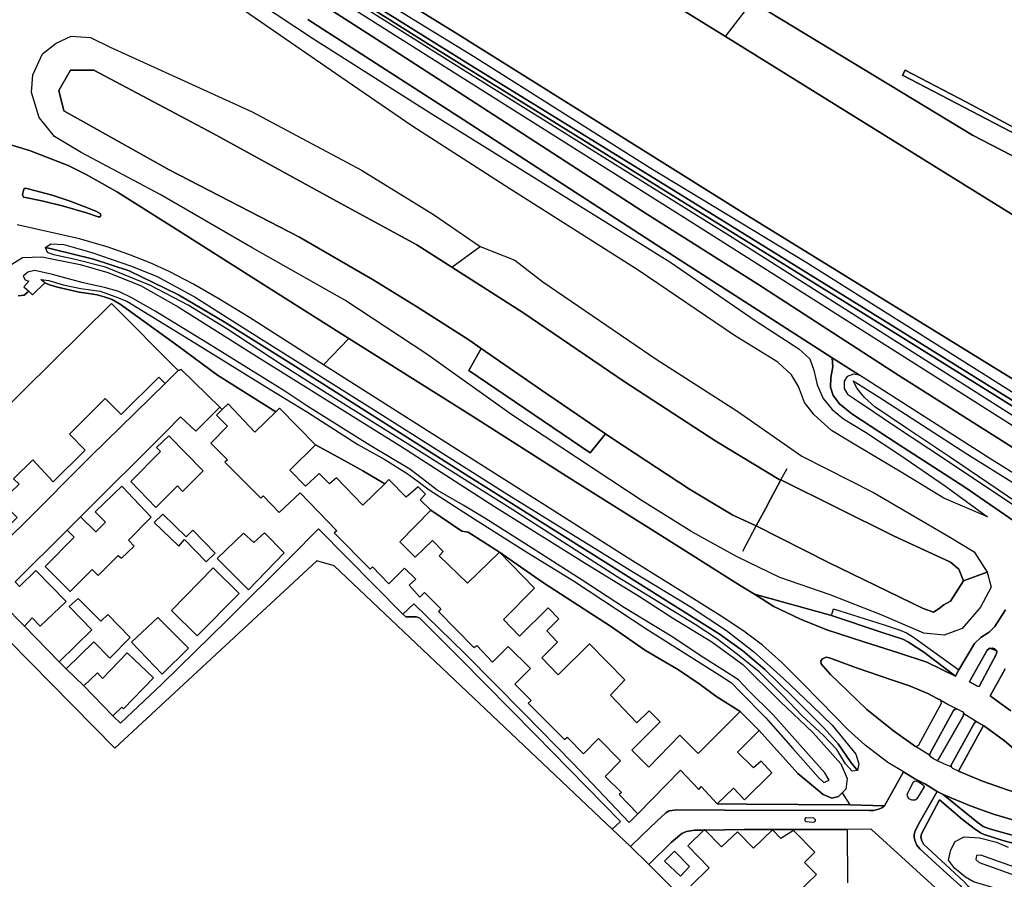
# Model space of a CAD drawing. Extents: x -26035517 to 31750492, y -9237385 to 8160032.
# Tile 108 of 256: x -11573048 to -11394035, y -2833558 to -2677370. Entities that reach past the tile are written whole.
import ezdxf

# ---------------------------------------------------------------- set-up
doc = ezdxf.new("R2010")
doc.units = 0
doc.layers.add('T-25', color=7, linetype='CONTINUOUS')

msp = doc.modelspace()

# ---------------------------------------------------------------- linework, layer by layer
at = {"layer": 'T-25', "color": 9}
for points in [[(-11101342, -2921294, 7978), (-11121263, -2910221, 7980), (-11147327, -2894919, 7977), (-11175471, -2877736, 7977), (-11198195, -2863494, 7977), (-11216725, -2851883, 7977), (-11240038, -2837519, 7977), (-11254876, -2828232, 8000), (-11282411, -2811610, 8047), (-11321109, -2787139, 7983), (-11386091, -2746632, 7983), (-11440848, -2712909, 7987), (-11493665, -2679796, 7927), (-11544526, -2648480, 7927), (-11576883, -2628635, 7927), (-11610234, -2608040, 7963), (-11639961, -2589593, 7963), (-11664247, -2574554, 7963), (-11696484, -2554578, 7963), (-11749999, -2521555, 7933), (-11815214, -2480962, 7933)], [(-11815214, -2480962, 7933), (-11749999, -2521555, 7933), (-11696484, -2554578, 7963), (-11664247, -2574554, 7963), (-11639961, -2589593, 7963), (-11610234, -2608040, 7963), (-11576883, -2628635, 7927), (-11544526, -2648480, 7927), (-11493665, -2679796, 7927), (-11440848, -2712909, 7987), (-11386091, -2746632, 7983), (-11321109, -2787139, 7983), (-11282411, -2811610, 8047), (-11254876, -2828232, 8000), (-11240038, -2837519, 7977), (-11216725, -2851883, 7977), (-11198195, -2863494, 7977), (-11175471, -2877736, 7977), (-11147327, -2894919, 7977), (-11121263, -2910221, 7980), (-11101342, -2921294, 7978)], [(-11101342, -2891995, 8313), (-11123959, -2878477, 8313), (-11145938, -2864945, 8313), (-11165680, -2853234, 8313), (-11187712, -2840241, 8320), (-11207519, -2827895, 8320), (-11226044, -2816054, 8320), (-11242373, -2805874, 8413), (-11356192, -2735331, 8103), (-11444722, -2680418, 8062), (-11456101, -2673360, 8057), (-11502360, -2644714, 8053), (-11547275, -2617049, 8053), (-11563999, -2606566, 8053), (-11616433, -2574130, 7807)], [(-11616433, -2574130, 7807), (-11563999, -2606566, 8053), (-11547275, -2617049, 8053), (-11502360, -2644714, 8053), (-11456101, -2673360, 8057), (-11444722, -2680418, 8062), (-11356192, -2735331, 8103), (-11242373, -2805874, 8413), (-11226044, -2816054, 8320), (-11207519, -2827895, 8320), (-11187712, -2840241, 8320), (-11165680, -2853234, 8313), (-11145938, -2864945, 8313), (-11123959, -2878477, 8313), (-11101342, -2891995, 8313)], [(-11242373, -2805874, 8413), (-11356192, -2735331, 8103), (-11444722, -2680418, 8062), (-11456101, -2673360, 8057), (-11502360, -2644714, 8053), (-11547275, -2617049, 8053), (-11563999, -2606566, 8053)], [(-11576883, -2628635, 7927), (-11544526, -2648480, 7927), (-11493665, -2679796, 7927), (-11440848, -2712909, 7987), (-11386091, -2746632, 7983), (-11321109, -2787139, 7983), (-11282411, -2811610, 8047), (-11254876, -2828232, 8000)], [(-11256457, -2830763, 9203), (-11282459, -2814473, 9203), (-11323404, -2789266, 9160), (-11364863, -2763761, 9207), (-11416585, -2731597, 9173), (-11454018, -2708463, 9173), (-11491593, -2685304, 9120), (-11528205, -2662421, 8993), (-11561224, -2641644, 8893), (-11578327, -2631006, 8780)], [(-11578327, -2631006, 8780), (-11561224, -2641644, 8893), (-11528205, -2662421, 8993), (-11491593, -2685304, 9120), (-11454018, -2708463, 9173), (-11416585, -2731597, 9173), (-11364863, -2763761, 9207), (-11323404, -2789266, 9160), (-11282459, -2814473, 9203), (-11256457, -2830763, 9203), (-11238985, -2841897, 9263), (-11225903, -2849654, 9260), (-11209750, -2859747, 9330), (-11191453, -2871079, 9297), (-11174047, -2882093, 9080), (-11154528, -2894046, 9207), (-11135395, -2905672, 9313), (-11116086, -2916813, 9353), (-11101342, -2924876, 9367)], [(-11578881, -2631797, 8860), (-11554266, -2647070, 8867), (-11528314, -2663179, 8970), (-11499208, -2681510, 9033), (-11455518, -2708603, 9183), (-11415540, -2733319, 9277), (-11370372, -2761416, 9250), (-11332388, -2784732, 9190), (-11297960, -2806225, 9273), (-11271923, -2822454, 9353), (-11257031, -2831771, 9203)], [(-11101342, -2926070, 9450), (-11119485, -2916275, 9443), (-11147258, -2899734, 9363), (-11171379, -2884918, 9453), (-11195848, -2869583, 9413), (-11212366, -2859249, 9370), (-11228622, -2849232, 9370), (-11245491, -2838876, 9283), (-11257031, -2831771, 9203), (-11271923, -2822454, 9353), (-11297960, -2806225, 9273), (-11332388, -2784732, 9190), (-11370372, -2761416, 9250), (-11415540, -2733319, 9277), (-11455518, -2708603, 9183), (-11499208, -2681510, 9033), (-11528314, -2663179, 8970), (-11554266, -2647070, 8867), (-11578881, -2631797, 8860)], [(-11260396, -2837272, 11453), (-11279572, -2825420, 11553), (-11311366, -2805847, 11507), (-11374467, -2766422, 11280), (-11390292, -2756519, 11153), (-11413234, -2742042, 10900), (-11439005, -2725295, 10633), (-11458923, -2712736, 10337), (-11492097, -2691272, 9983), (-11504978, -2682954, 9783), (-11525931, -2669467, 9580), (-11550662, -2653639, 9280), (-11573071, -2639239, 9123), (-11580221, -2634712, 8973)], [(-11573071, -2639239, 9123), (-11550662, -2653639, 9280), (-11525931, -2669467, 9580), (-11504978, -2682954, 9783), (-11492097, -2691272, 9983), (-11458923, -2712736, 10337), (-11439005, -2725295, 10633), (-11413234, -2742042, 10900), (-11390292, -2756519, 11153), (-11374467, -2766422, 11280), (-11311366, -2805847, 11507), (-11279572, -2825420, 11553), (-11260396, -2837272, 11453), (-11241593, -2848943, 11460), (-11221722, -2861115, 11507), (-11207545, -2869762, 11567), (-11191691, -2879760, 11567), (-11176758, -2889104, 11603), (-11165984, -2895817, 11617), (-11150315, -2905395, 11533), (-11132684, -2916279, 11527), (-11117058, -2925284, 11507), (-11101342, -2934143, 10874)], [(-11529712, -2662960, 9143), (-11492069, -2686686, 9070), (-11444013, -2716566, 9443), (-11387871, -2752174, 9183), (-11347432, -2777898, 9453), (-11298352, -2807764, 9413), (-11257804, -2832465, 9283), (-11232453, -2848216, 9310), (-11202427, -2866747, 9253), (-11151461, -2898605, 9350), (-11126564, -2913495, 9353), (-11105771, -2924911, 9267), (-11101342, -2927209, 9300)], [(-11529712, -2662960, 9143), (-11492069, -2686686, 9070), (-11444013, -2716566, 9443), (-11387871, -2752174, 9183), (-11347432, -2777898, 9453), (-11298352, -2807764, 9413), (-11257804, -2832465, 9283), (-11232453, -2848216, 9310), (-11202427, -2866747, 9253), (-11151461, -2898605, 9350), (-11126564, -2913495, 9353), (-11105771, -2924911, 9267), (-11101342, -2927209, 9300)], [(-11101342, -2923791, 9344), (-11110686, -2918793, 9310), (-11120709, -2913148, 9330), (-11130286, -2907299, 9287), (-11139328, -2901675, 9290), (-11152292, -2893488, 9163), (-11171114, -2882050, 9167), (-11183291, -2874825, 9063), (-11197544, -2865659, 9193), (-11211085, -2856646, 9113), (-11239787, -2838896, 9220), (-11256158, -2828784, 9143), (-11266830, -2822536, 9173), (-11286942, -2810521, 9140), (-11301146, -2801737, 9223), (-11318691, -2790665, 9117), (-11332474, -2782173, 9240), (-11348235, -2773120, 9183), (-11377058, -2754903, 9250), (-11396822, -2742388, 9243), (-11430061, -2721512, 9223), (-11458620, -2704244, 9170), (-11490521, -2684071, 9093), (-11524768, -2663056, 9087)], [(-11101342, -2931679, 10857), (-11117076, -2923319, 11313), (-11145289, -2906177, 11313), (-11173228, -2888921, 11337), (-11199878, -2871968, 11300), (-11221765, -2857854, 11273), (-11240305, -2847093, 11340), (-11259906, -2834575, 11247), (-11274399, -2825371, 11357), (-11319984, -2797154, 11290), (-11401224, -2745629, 10823), (-11452324, -2713317, 10217), (-11497050, -2685136, 9877), (-11526585, -2666450, 9470)], [(-11101342, -2931679, 10857), (-11117076, -2923319, 11313), (-11145289, -2906177, 11313), (-11173228, -2888921, 11337), (-11199878, -2871968, 11300), (-11221765, -2857854, 11273), (-11240305, -2847093, 11340), (-11259906, -2834575, 11247), (-11274399, -2825371, 11357), (-11319984, -2797154, 11290), (-11401224, -2745629, 10823), (-11452324, -2713317, 10217), (-11497050, -2685136, 9877), (-11526585, -2666450, 9470)], [(-11444722, -2680418, 8062), (-11439893, -2674151, 10617), (-11429718, -2669122, 10423)], [(-11533219, -2671821, 9423), (-11519632, -2680841, 9620), (-11498438, -2694263, 9890), (-11477281, -2707447, 10140), (-11454837, -2721371, 10293), (-11439158, -2732168, 10560), (-11431405, -2737187, 10727), (-11429369, -2738998, 10750), (-11428649, -2741074, 10737), (-11428061, -2743689, 10727), (-11426953, -2746222, 10660), (-11425345, -2748193, 10573), (-11423247, -2749898, 10483), (-11419272, -2752306, 10353), (-11413037, -2756420, 10087), (-11404748, -2762131, 9677), (-11397107, -2767721, 9347), (-11397107, -2767721, 9347), (-11405010, -2764293, 9197), (-11412187, -2759968, 9297), (-11421658, -2754306, 9420), (-11425475, -2752027, 9390), (-11428583, -2749145, 9443), (-11430376, -2746908, 9520), (-11431470, -2744010, 9630), (-11432734, -2741898, 9733), (-11435217, -2739623, 9817), (-11443110, -2734732, 9713), (-11460598, -2722908, 9567), (-11483946, -2708131, 9463), (-11501741, -2696651, 9283), (-11514653, -2687814, 9237), (-11532970, -2675217, 8977)], [(-11101342, -2891995, 8313), (-11123959, -2878477, 8313), (-11145938, -2864945, 8313), (-11165680, -2853234, 8313), (-11187712, -2840241, 8320), (-11207519, -2827895, 8320), (-11226044, -2816054, 8320), (-11242373, -2805874, 8413), (-11356192, -2735331, 8103), (-11444722, -2680418, 8062), (-11439893, -2674151, 10617)], [(-11375203, -2711093, 11190), (-11399801, -2698345, 10740), (-11438847, -2674725, 10633)], [(-11438847, -2674725, 10633), (-11399801, -2698345, 10740), (-11375203, -2711093, 11190)], [(-11438847, -2674725, 10633), (-11399801, -2698345, 10740), (-11375203, -2711093, 11190)], [(-11520691, -2677349, 9693), (-11492445, -2695530, 9967), (-11473069, -2708029, 10200), (-11452942, -2721061, 10407), (-11425338, -2738818, 10717), (-11425197, -2740419, 10827), (-11425551, -2742408, 10770), (-11425655, -2744109, 10747), (-11425153, -2745635, 10747), (-11423983, -2747159, 10673), (-11421738, -2748963, 10633), (-11413323, -2754515, 10220), (-11401211, -2762337, 9693), (-11392238, -2768459, 9327)], [(-11374349, -2771042, 11280), (-11396671, -2757105, 11103), (-11420349, -2741968, 10860), (-11425338, -2738818, 10717), (-11452942, -2721061, 10407), (-11473069, -2708029, 10200), (-11492445, -2695530, 9967), (-11520691, -2677349, 9693)], [(-11401459, -2779325, 8010), (-11402284, -2777210, 7700), (-11403847, -2775965, 7700), (-11414187, -2771171, 7740), (-11434667, -2761003, 7593), (-11434987, -2760893, 7307), (-11446481, -2753960, 7167), (-11463166, -2743089, 7150), (-11481588, -2730563, 7147), (-11494481, -2722356, 7147), (-11500846, -2718304, 7147), (-11514799, -2710715, 7147), (-11537893, -2698047, 7147), (-11559555, -2686559, 7150), (-11563781, -2686540, 7330)], [(-11412545, -2687422, 10790), (-11412046, -2686552, 10753)], [(-11388923, -2698765, 11070), (-11400890, -2692378, 10850), (-11412046, -2686552, 10753), (-11412545, -2687422, 10790), (-11390129, -2699109, 10797)], [(-11390129, -2699109, 10797), (-11412545, -2687422, 10790), (-11412046, -2686552, 10753), (-11400890, -2692378, 10850), (-11388923, -2698765, 11070)], [(-11412046, -2686552, 10753), (-11400890, -2692378, 10850), (-11388923, -2698765, 11070), (-11375805, -2705763, 11067), (-11359757, -2714856, 11417), (-11348316, -2721913, 11443), (-11329319, -2733610, 11580), (-11307544, -2747104, 11677), (-11288854, -2758377, 11723), (-11271548, -2769351, 11773), (-11252897, -2781116, 11633), (-11242210, -2788255, 11677), (-11234352, -2793050, 11550)], [(-11235618, -2793657, 11587), (-11277144, -2767107, 11757), (-11287864, -2760220, 11710), (-11294318, -2755997, 11793), (-11309458, -2747164, 11663), (-11331039, -2733720, 11513), (-11352038, -2720786, 11417), (-11369295, -2710360, 11067), (-11390129, -2699109, 10797), (-11412545, -2687422, 10790)], [(-11565957, -2690239, 7307), (-11565019, -2693931, 7180), (-11545894, -2704636, 7107), (-11522147, -2716877, 7123), (-11508766, -2724656, 7153), (-11500880, -2729490, 7083), (-11491417, -2735559, 7083), (-11489158, -2737119, 7092), (-11478198, -2744687, 7133), (-11466522, -2752640, 7238), (-11465192, -2753546, 7250), (-11451250, -2762689, 7250), (-11443397, -2767402, 7247), (-11439123, -2769339, 8029)], [(-11393798, -2784617, 8677), (-11395759, -2787643, 8680), (-11396805, -2788669, 8617), (-11398320, -2789623, 8547), (-11399429, -2790716, 8557), (-11402302, -2795508, 8427), (-11402924, -2796635, 8430), (-11408135, -2794101, 8383), (-11413284, -2792382, 8360), (-11419563, -2790439, 8427), (-11426293, -2788237, 8410), (-11431115, -2786302, 8397), (-11435964, -2783968, 8363), (-11439459, -2781778, 8354), (-11441862, -2780272, 8347), (-11456536, -2771034, 8397), (-11473613, -2760315, 8313), (-11490537, -2749540, 8253), (-11513216, -2735270, 8303), (-11529018, -2725277, 8300), (-11542980, -2716473, 8297), (-11555294, -2708707, 8320), (-11558045, -2707104, 8307), (-11561069, -2705437, 8330), (-11564236, -2703862, 8277), (-11571244, -2701164, 8420), (-11579114, -2698794, 8370)], [(-11579114, -2698794, 8370), (-11571244, -2701164, 8420), (-11564236, -2703862, 8277), (-11561069, -2705437, 8330), (-11558045, -2707104, 8307), (-11555294, -2708707, 8320), (-11542980, -2716473, 8297), (-11529018, -2725277, 8300), (-11513216, -2735270, 8303), (-11517835, -2740066, 8360), (-11531242, -2731500, 8380), (-11536812, -2728091, 8397), (-11541452, -2725427, 8400), (-11545856, -2723121, 8387), (-11549322, -2721557, 8340), (-11553184, -2720029, 8397), (-11556963, -2718723, 8387), (-11562171, -2717199, 8357), (-11573530, -2714668, 8290)], [(-11572567, -2709129, 8550), (-11572293, -2708156, 8550), (-11572080, -2708004, 8550), (-11571480, -2708076, 8550), (-11567118, -2709270, 8610), (-11563899, -2710328, 8580), (-11560749, -2711547, 8570), (-11559078, -2712209, 8563), (-11558420, -2712591, 8560), (-11558280, -2712957, 8560), (-11558440, -2713193, 8560), (-11558799, -2713208, 8567), (-11560914, -2712461, 8597), (-11565059, -2711231, 8607), (-11569050, -2710268, 8573), (-11571993, -2709669, 8533), (-11572329, -2709636, 8533), (-11572567, -2709129, 8550)], [(-11386338, -2824583, 8410), (-11396009, -2821723, 8443), (-11400079, -2820290, 8430), (-11403562, -2818846, 8423), (-11405141, -2818133, 8433), (-11406265, -2817626, 8440), (-11408378, -2816260, 8440), (-11410273, -2815291, 8450), (-11412333, -2814030, 8460), (-11415208, -2812362, 8420), (-11419316, -2809188, 8513), (-11422513, -2806341, 8413), (-11427462, -2801226, 8387), (-11431014, -2797609, 8393), (-11434475, -2794160, 8427), (-11438012, -2790992, 8420), (-11441414, -2788470, 8367), (-11445493, -2785754, 8420), (-11451000, -2782307, 8400), (-11462573, -2775068, 8410), (-11476923, -2766031, 8343), (-11496442, -2753651, 8353), (-11517835, -2740066, 8360), (-11531242, -2731500, 8380), (-11536812, -2728091, 8397), (-11541452, -2725427, 8400), (-11545856, -2723121, 8387), (-11549322, -2721557, 8340), (-11553184, -2720029, 8397), (-11556963, -2718723, 8387), (-11562171, -2717199, 8357), (-11573530, -2714668, 8290)], [(-11494481, -2722356, 7147), (-11489327, -2718563, 8960)], [(-11574479, -2721761, 8597), (-11572514, -2720599, 8597), (-11569009, -2720434, 8623), (-11562057, -2721860, 8693), (-11557031, -2723329, 8660), (-11551109, -2725683, 8753), (-11544234, -2729515, 8743), (-11529340, -2738912, 8737), (-11503569, -2754967, 8883), (-11486729, -2765806, 8843), (-11469938, -2776283, 8783), (-11460567, -2782069, 8913), (-11454342, -2786044, 8950), (-11447205, -2790393, 8793), (-11441601, -2794506, 8753), (-11434822, -2801162, 8640), (-11428854, -2806914, 8577), (-11423784, -2812563, 8593), (-11422618, -2815273, 8537), (-11422873, -2817207, 8613), (-11423529, -2817860, 8654), (-11424195, -2818522, 8687), (-11425418, -2818834, 8823), (-11426992, -2818134, 8877), (-11431597, -2814309, 8863), (-11438600, -2806532, 8890), (-11442054, -2803090, 9103), (-11446460, -2800255, 9053), (-11449309, -2798159, 9100), (-11453246, -2795490, 9030), (-11459298, -2791983, 9003), (-11465806, -2787459, 9053), (-11472297, -2783250, 9080), (-11478167, -2779425, 9027), (-11485839, -2774099, 9223), (-11491500, -2770476, 9133), (-11492680, -2770325, 9133), (-11498309, -2766499, 9063), (-11500230, -2764584, 11910), (-11499263, -2763583, 11863), (-11500622, -2762270, 11827), (-11502780, -2764107, 11947), (-11505905, -2760903, 11880), (-11506692, -2761675, 9187), (-11510643, -2759320, 9037), (-11514479, -2757247, 9023), (-11519290, -2754618, 9023), (-11525796, -2747941, 11793), (-11526471, -2748599, 9027), (-11537095, -2741938, 8817), (-11544302, -2736618, 8820), (-11554778, -2729081, 8987), (-11556221, -2728198, 9140), (-11557665, -2727730, 9067), (-11558949, -2727353, 9047), (-11560548, -2727119, 9017), (-11562215, -2726877, 9067), (-11563810, -2726504, 8970), (-11566203, -2725985, 9010), (-11567650, -2725544, 8987), (-11568466, -2725175, 9040), (-11569195, -2724603, 10749), (-11567774, -2724761, 10933), (-11565133, -2725562, 11040), (-11561916, -2726216, 10997), (-11558412, -2726697, 11047), (-11555550, -2727712, 10510), (-11553569, -2728503, 10473), (-11542015, -2735625, 10737), (-11527661, -2744428, 10890), (-11520750, -2748709, 10937), (-11511552, -2754548, 10800), (-11506647, -2757298, 10850), (-11502617, -2759820, 10847), (-11500580, -2761254, 10917), (-11498592, -2762807, 10953), (-11490430, -2768044, 10890), (-11480822, -2774147, 10907), (-11472332, -2779329, 10990), (-11459031, -2788107, 10903), (-11445869, -2796421, 10747), (-11443645, -2797848, 10750), (-11442057, -2799484, 10803), (-11437422, -2804228, 11077), (-11432477, -2809793, 11173), (-11427817, -2815080, 11097), (-11426869, -2815956, 10970), (-11425872, -2815557, 11003), (-11426682, -2814243, 11007), (-11436080, -2803700, 11000), (-11440536, -2799231, 10807), (-11442380, -2797293, 10777), (-11445210, -2795524, 10843), (-11448688, -2793333, 10897), (-11454579, -2789374, 10957), (-11463112, -2784236, 10960), (-11470757, -2779227, 10927), (-11479897, -2773393, 10823), (-11488474, -2767962, 10880), (-11492406, -2765566, 11027), (-11497134, -2762841, 10977), (-11499819, -2760806, 10963), (-11502146, -2759021, 10880), (-11509349, -2754750, 10843), (-11520650, -2747645, 10950), (-11524866, -2744880, 10913), (-11538882, -2736149, 10960), (-11548447, -2730329, 10733), (-11552761, -2727859, 10530), (-11555019, -2726748, 10750), (-11557607, -2726030, 10787), (-11561490, -2725202, 10900), (-11567102, -2723658, 10603), (-11570312, -2722916, 10550), (-11571584, -2723228, 10537), (-11572428, -2723973, 10473), (-11572056, -2724650, 10630), (-11571381, -2724886, 10633), (-11572311, -2725887, 10547), (-11571413, -2726716, 8903), (-11571413, -2726716, 8903), (-11572252, -2727416, 8880), (-11573319, -2727535, 8870)], [(-11573319, -2727535, 8870), (-11572252, -2727416, 8880), (-11571413, -2726716, 8903), (-11570704, -2727370, 10600), (-11568466, -2725175, 9040), (-11567650, -2725544, 8987), (-11566203, -2725985, 9010), (-11563810, -2726504, 8970), (-11562215, -2726877, 9067), (-11560548, -2727119, 9017), (-11558949, -2727353, 9047), (-11557665, -2727730, 9067), (-11556221, -2728198, 9140), (-11554778, -2729081, 8987), (-11544302, -2736618, 8820), (-11537095, -2741938, 8817), (-11526471, -2748599, 9027), (-11530278, -2752310, 11800), (-11535131, -2747180, 11593), (-11536230, -2748220, 8823), (-11536682, -2747777, 8811), (-11543662, -2740933, 8623), (-11544217, -2741091, 8623), (-11556338, -2728914, 11680), (-11593716, -2765769, 8560)], [(-11386338, -2824583, 8410), (-11396009, -2821723, 8443), (-11400079, -2820290, 8430), (-11403562, -2818846, 8423), (-11405141, -2818133, 8433), (-11406265, -2817626, 8440), (-11408378, -2816260, 8440), (-11410273, -2815291, 8450), (-11412333, -2814030, 8460), (-11415208, -2812362, 8420), (-11419316, -2809188, 8513), (-11422513, -2806341, 8413), (-11427462, -2801226, 8387), (-11431014, -2797609, 8393), (-11434475, -2794160, 8427), (-11438012, -2790992, 8420), (-11441414, -2788470, 8367), (-11445493, -2785754, 8420), (-11451000, -2782307, 8400), (-11462573, -2775068, 8410), (-11476923, -2766031, 8343), (-11496442, -2753651, 8353), (-11517835, -2740066, 8360), (-11517835, -2740066, 8360), (-11513216, -2735270, 8303), (-11490537, -2749540, 8253), (-11473613, -2760315, 8313), (-11456536, -2771034, 8397), (-11441862, -2780272, 8347), (-11439459, -2781778, 8354), (-11435964, -2783968, 8363), (-11431115, -2786302, 8397), (-11426293, -2788237, 8410), (-11419563, -2790439, 8427), (-11413284, -2792382, 8360), (-11408135, -2794101, 8383), (-11402924, -2796635, 8430), (-11402302, -2795508, 8427), (-11399429, -2790716, 8557), (-11398320, -2789623, 8547), (-11396805, -2788669, 8617), (-11395759, -2787643, 8680), (-11393798, -2784617, 8677)], [(-11489158, -2737119, 7092), (-11491419, -2741134, 7917), (-11469310, -2756072, 7943), (-11466522, -2752640, 7238)], [(-11392238, -2768459, 9327), (-11401211, -2762337, 9693), (-11413323, -2754515, 10220), (-11421738, -2748963, 10633), (-11423983, -2747159, 10673), (-11425153, -2745635, 10747), (-11425655, -2744109, 10747), (-11425551, -2742408, 10770), (-11425197, -2740419, 10827), (-11425338, -2738818, 10717), (-11420349, -2741968, 10860), (-11421438, -2741783, 10817), (-11422579, -2742182, 10787), (-11423135, -2743066, 10750), (-11423167, -2744381, 10717), (-11422568, -2745385, 10677), (-11421292, -2746267, 10620), (-11417727, -2748590, 10483), (-11414001, -2751139, 10297), (-11407774, -2755275, 10020), (-11400335, -2760167, 9697), (-11392099, -2765693, 9453)], [(-11581418, -2777762, 8607), (-11572349, -2768975, 8543), (-11560100, -2756662, 8677), (-11546625, -2743456, 8643), (-11544217, -2741091, 8623), (-11543662, -2740933, 8623), (-11536682, -2747777, 8811), (-11541003, -2752108, 8837), (-11543818, -2749544, 8737), (-11546449, -2752224, 8730), (-11561964, -2767722, 8597), (-11564444, -2770101, 8663), (-11573881, -2779515, 8600)], [(-11374349, -2771042, 11280), (-11396671, -2757105, 11103), (-11420349, -2741968, 10860), (-11421438, -2741783, 10817), (-11422579, -2742182, 10787), (-11423135, -2743066, 10750), (-11423167, -2744381, 10717), (-11422568, -2745385, 10677), (-11421292, -2746267, 10620), (-11417727, -2748590, 10483), (-11414001, -2751139, 10297), (-11407774, -2755275, 10020), (-11400335, -2760167, 9697), (-11392099, -2765693, 9453)], [(-11584785, -2774612, 8447), (-11581418, -2777762, 8607), (-11572349, -2768975, 8543), (-11560100, -2756662, 8677), (-11546625, -2743456, 8643)], [(-11573881, -2779515, 8600), (-11564444, -2770101, 8663), (-11563119, -2771391, 11607), (-11568445, -2776703, 11720), (-11563843, -2781280, 11747), (-11559850, -2777261, 11723), (-11558762, -2778333, 11073), (-11555132, -2774709, 11267), (-11554553, -2775206, 11570), (-11552215, -2773009, 11687), (-11553268, -2771915, 11550), (-11549121, -2767741, 11587), (-11554459, -2762150, 11597), (-11559350, -2766777, 11623), (-11557432, -2768676, 11623), (-11559230, -2770433, 11620), (-11561964, -2767722, 8597), (-11546449, -2752224, 8730), (-11543818, -2749544, 8737), (-11541003, -2752108, 8837), (-11536682, -2747777, 8811), (-11536230, -2748220, 8823), (-11537295, -2749227, 11593), (-11535272, -2751240, 11593), (-11538316, -2754290, 11837), (-11535296, -2757313, 11877), (-11535738, -2757769, 11877), (-11529202, -2764307, 11873), (-11528784, -2763879, 11873), (-11525847, -2766913, 11873), (-11522068, -2763337, 11267), (-11515418, -2770234, 11933), (-11515861, -2770617, 11930), (-11509316, -2777228, 11943), (-11508878, -2776785, 11940), (-11505918, -2779855, 12020), (-11503065, -2777005, 12020), (-11501048, -2779007, 11747), (-11502215, -2780145, 11747), (-11500320, -2782286, 11747), (-11499470, -2781441, 11903), (-11496491, -2784419, 11927), (-11496919, -2784872, 11927), (-11490466, -2791463, 11907), (-11489957, -2791066, 11907), (-11487107, -2794125, 11903), (-11484260, -2791260, 11897), (-11480204, -2795254, 11897), (-11483041, -2798102, 11897), (-11480073, -2801078, 11897), (-11480574, -2801532, 11863), (-11474006, -2808171, 11863), (-11473537, -2807714, 11940), (-11470566, -2810733, 11940), (-11467841, -2807957, 11940), (-11463828, -2812023, 11940), (-11466603, -2814874, 11957), (-11463617, -2817779, 11957), (-11464029, -2818181, 11957), (-11460690, -2821639, 9037), (-11462250, -2823219, 8983), (-11472393, -2812543, 8917), (-11481446, -2803328, 8963), (-11492035, -2792562, 8920), (-11501360, -2783483, 8933), (-11503399, -2785365, 8907), (-11518698, -2769853, 8927), (-11523769, -2774971, 8860), (-11535274, -2786439, 8790), (-11547196, -2798125, 8787), (-11554733, -2805211, 8717), (-11556104, -2803880, 11550), (-11554451, -2802310, 11717), (-11554156, -2802575, 11717), (-11548698, -2796955, 11687), (-11553490, -2792399, 11293), (-11557996, -2797078, 11383), (-11558914, -2796066, 11557), (-11561414, -2798426, 8973), (-11564605, -2795335, 8853), (-11559584, -2790410, 10433), (-11556661, -2793380, 10967), (-11552983, -2789648, 11500), (-11557021, -2785436, 11500), (-11558293, -2786653, 11500), (-11562424, -2782526, 11503), (-11564049, -2784009, 11397), (-11559924, -2788217, 11127), (-11565876, -2794063, 8803), (-11572195, -2787539, 8660), (-11572195, -2787539, 8660), (-11570808, -2786073, 11467), (-11569325, -2787553, 11557), (-11564627, -2783090, 11610), (-11570134, -2777462, 11610), (-11573053, -2780354, 8600)], [(-11561964, -2767722, 8597), (-11546449, -2752224, 8730), (-11543818, -2749544, 8737), (-11541003, -2752108, 8837), (-11536682, -2747777, 8811)], [(-11575983, -2783666, 11357), (-11572195, -2787539, 8660), (-11565876, -2794063, 8803), (-11564605, -2795335, 8853), (-11561414, -2798426, 8973), (-11556104, -2803880, 11550), (-11554733, -2805211, 8717), (-11547196, -2798125, 8787), (-11535274, -2786439, 8790), (-11523769, -2774971, 8860), (-11518698, -2769853, 8927), (-11503399, -2785365, 8907), (-11502831, -2785854, 8797), (-11501945, -2785855, 8797), (-11500891, -2785891, 8807), (-11500318, -2786128, 8860), (-11492917, -2793480, 8723), (-11479320, -2807240, 8790), (-11463843, -2823029, 8803), (-11465347, -2824431, 8837), (-11515882, -2776593, 8670), (-11518996, -2775676, 8663), (-11555754, -2809729, 8527), (-11605873, -2758904, 8260)], [(-11441562, -2773955, 8113), (-11439123, -2769339, 8029), (-11437418, -2766111, 7970), (-11436536, -2764485, 7973), (-11434667, -2761003, 7593), (-11433534, -2758893, 7970)], [(-11439123, -2769339, 8029), (-11426013, -2775976, 7723), (-11408791, -2784334, 7767), (-11406925, -2785051, 7737), (-11405908, -2784359, 7737), (-11405011, -2783704, 7737), (-11403810, -2783011, 7737)], [(-11564444, -2770101, 8663), (-11573881, -2779515, 8600), (-11573053, -2780354, 8600)], [(-11547196, -2798125, 8787), (-11535274, -2786439, 8790), (-11523769, -2774971, 8860), (-11518698, -2769853, 8927), (-11503399, -2785365, 8907), (-11501360, -2783483, 8933), (-11492035, -2792562, 8920), (-11481446, -2803328, 8963), (-11472393, -2812543, 8917), (-11462250, -2823219, 8983), (-11460690, -2821639, 9037)], [(-11401459, -2779325, 8010), (-11397131, -2777736, 8583)], [(-11402924, -2796635, 8430), (-11408660, -2792300, 8440), (-11411457, -2790454, 8410), (-11412504, -2789923, 8410), (-11416235, -2788723, 8410), (-11425477, -2785631, 8463), (-11439459, -2781778, 8354)], [(-11503399, -2785365, 8907), (-11502831, -2785854, 8797), (-11501945, -2785855, 8797), (-11500891, -2785891, 8807), (-11500318, -2786128, 8860), (-11492917, -2793480, 8723), (-11479320, -2807240, 8790), (-11463843, -2823029, 8803), (-11465347, -2824431, 8837)], [(-11425477, -2785631, 8463), (-11425118, -2784401, 8400), (-11415857, -2787348, 8367), (-11412941, -2788300, 8410), (-11411825, -2788801, 8330), (-11410547, -2789570, 8367), (-11402302, -2795508, 8427)], [(-11572195, -2787539, 8660), (-11565876, -2794063, 8803)], [(-11400194, -2797325, 8473), (-11397179, -2791945, 8563), (-11396672, -2791577, 8590), (-11396239, -2791489, 8617), (-11395829, -2791635, 8620), (-11395408, -2792046, 8620), (-11395432, -2792607, 8607), (-11396462, -2794525, 8607), (-11398623, -2798514, 8490), (-11398899, -2798484, 8490), (-11400371, -2797680, 8483), (-11400194, -2797325, 8473)], [(-11407612, -2811011, 8560), (-11410211, -2809434, 8537), (-11414209, -2806606, 8547), (-11419036, -2802734, 8530), (-11422573, -2799339, 8527), (-11425651, -2796359, 8527), (-11427350, -2794388, 8560), (-11427379, -2793873, 8560), (-11427079, -2793482, 8560), (-11426409, -2793171, 8560), (-11425842, -2793331, 8560), (-11421078, -2795100, 8567), (-11414340, -2797349, 8553), (-11411253, -2798426, 8520), (-11407967, -2799819, 8560), (-11406215, -2800728, 8567), (-11405550, -2801033, 8567), (-11404139, -2801830, 8537), (-11402547, -2802616, 8583)], [(-11564605, -2795335, 8853), (-11561414, -2798426, 8973)], [(-11392834, -2802927, 8427), (-11394795, -2801553, 8440), (-11396624, -2800232, 8407), (-11394860, -2797087, 8417), (-11393892, -2795344, 8473)], [(-11393892, -2795344, 8473), (-11394860, -2797087, 8417), (-11396624, -2800232, 8407), (-11394795, -2801553, 8440), (-11392834, -2802927, 8427)], [(-11410211, -2809434, 8537), (-11409928, -2809391, 8543), (-11409589, -2809148, 8543), (-11405465, -2801549, 8543), (-11405529, -2801265, 8543), (-11405550, -2801033, 8567)], [(-11407483, -2810500, 8580), (-11403280, -2802882, 8583), (-11402931, -2802607, 8583), (-11402547, -2802616, 8583), (-11401549, -2803151, 8583), (-11401412, -2803463, 8583), (-11401540, -2803937, 8583), (-11406040, -2811824, 8560), (-11406279, -2811989, 8560), (-11406885, -2811686, 8560), (-11407357, -2811376, 8560), (-11407612, -2811011, 8560), (-11407483, -2810500, 8580)], [(-11403586, -2812587, 8573), (-11399482, -2805154, 8547), (-11399235, -2804941, 8550), (-11398945, -2804940, 8550), (-11397811, -2805638, 8553), (-11393971, -2808394, 8553), (-11390317, -2811577, 8597), (-11385478, -2816159, 8620), (-11382560, -2818848, 8643), (-11382360, -2819411, 8647), (-11382535, -2819908, 8647), (-11383188, -2820325, 8620), (-11383897, -2820182, 8570), (-11393313, -2817385, 8553), (-11398002, -2815733, 8553), (-11402353, -2813906, 8553), (-11403386, -2813424, 8553), (-11403674, -2813139, 8553), (-11403708, -2812843, 8553), (-11403586, -2812587, 8573)], [(-11401412, -2803463, 8583), (-11398945, -2804940, 8550)], [(-11402353, -2813906, 8553), (-11397811, -2805638, 8553)], [(-11403674, -2813139, 8553), (-11404888, -2812642, 8537), (-11406279, -2811989, 8560)], [(-11404533, -2836946, 8807), (-11418165, -2824507, 8583), (-11418436, -2824425, 8583), (-11422633, -2824536, 8622), (-11422693, -2824538, 8623), (-11441356, -2824486, 8890), (-11448389, -2824643, 8807), (-11450387, -2824615, 8807), (-11451808, -2824879, 8807), (-11452681, -2825227, 8807), (-11454633, -2826892, 8807), (-11458669, -2830852, 8847), (-11458669, -2830852, 8847), (-11462002, -2827598, 8747), (-11459891, -2825554, 8810), (-11457191, -2823004, 8807), (-11455581, -2821463, 8837), (-11454982, -2821108, 8840), (-11453549, -2820912, 8840), (-11444908, -2820986, 8830), (-11418542, -2821082, 8577), (-11417809, -2821079, 8567), (-11416863, -2820813, 8540), (-11416287, -2820548, 8537), (-11415809, -2820191, 8490), (-11412333, -2814030, 8460), (-11410273, -2815291, 8450), (-11408378, -2816260, 8440), (-11406265, -2817626, 8440), (-11409381, -2823114, 8597), (-11410262, -2824760, 8630), (-11410428, -2825414, 8627), (-11410396, -2825984, 8627), (-11410251, -2826653, 8660), (-11409934, -2827369, 8660), (-11409407, -2827994, 8660), (-11404446, -2832563, 8773), (-11402078, -2834695, 8830)], [(-11412333, -2814030, 8460), (-11415809, -2820191, 8490), (-11422099, -2820016, 8517)], [(-11411669, -2818081, 8417), (-11410518, -2815875, 8443), (-11410153, -2815681, 8443), (-11409534, -2815927, 8443), (-11408731, -2816431, 8443), (-11408632, -2816763, 8443), (-11409938, -2818917, 8413), (-11410257, -2819205, 8403), (-11410843, -2819171, 8403), (-11411352, -2818914, 8403), (-11411634, -2818465, 8403), (-11411669, -2818081, 8417)], [(-11406265, -2817626, 8440), (-11409381, -2823114, 8597), (-11410262, -2824760, 8630), (-11410428, -2825414, 8627), (-11410396, -2825984, 8627), (-11410251, -2826653, 8660), (-11409934, -2827369, 8660), (-11409407, -2827994, 8660), (-11404446, -2832563, 8773), (-11402078, -2834695, 8830), (-11401353, -2835528, 8830), (-11400955, -2836448, 8840), (-11400687, -2837772, 8817), (-11399723, -2843460, 8910), (-11396493, -2865524, 9130), (-11396133, -2867827, 9130), (-11395799, -2868856, 9130), (-11395517, -2869567, 9130), (-11394827, -2870553, 9120), (-11385686, -2879843, 9123)], [(-11402078, -2834695, 8830), (-11404446, -2832563, 8773), (-11409407, -2827994, 8660), (-11409934, -2827369, 8660), (-11410251, -2826653, 8660), (-11410396, -2825984, 8627), (-11410428, -2825414, 8627), (-11410262, -2824760, 8630), (-11409381, -2823114, 8597), (-11406265, -2817626, 8440), (-11405141, -2818133, 8433), (-11399005, -2823139, 8397), (-11397860, -2823949, 8367), (-11396710, -2824404, 8397), (-11385473, -2827538, 8460)], [(-11393930, -2870065, 9147), (-11394515, -2869290, 9143), (-11394988, -2868276, 9140), (-11395726, -2864036, 9137), (-11397662, -2850671, 9003), (-11398976, -2841946, 8990), (-11399599, -2838181, 8930), (-11399946, -2836414, 8903), (-11400192, -2835540, 8897), (-11400610, -2834780, 8893), (-11401318, -2834048, 8887), (-11403878, -2831670, 8810), (-11408724, -2827156, 8760), (-11409038, -2826592, 8753), (-11409234, -2825878, 8737), (-11409106, -2825294, 8717), (-11405803, -2819114, 8520), (-11401615, -2822682, 8487), (-11399543, -2824331, 8487), (-11398360, -2825097, 8480), (-11397688, -2825391, 8473), (-11394298, -2826533, 8487), (-11384595, -2829038, 8523)], [(-11384595, -2829038, 8523), (-11394298, -2826533, 8487), (-11397688, -2825391, 8473), (-11398360, -2825097, 8480), (-11399543, -2824331, 8487), (-11401615, -2822682, 8487), (-11405803, -2819114, 8520), (-11409106, -2825294, 8717), (-11409234, -2825878, 8737), (-11409038, -2826592, 8753), (-11408724, -2827156, 8760), (-11403878, -2831670, 8810), (-11401318, -2834048, 8887), (-11400610, -2834780, 8893), (-11400192, -2835540, 8897), (-11399946, -2836414, 8903), (-11399599, -2838181, 8930), (-11398976, -2841946, 8990), (-11397662, -2850671, 9003), (-11395726, -2864036, 9137), (-11394988, -2868276, 9140), (-11394515, -2869290, 9143), (-11393930, -2870065, 9147)], [(-11372433, -2829663, 8420), (-11375818, -2829175, 8450), (-11383418, -2827986, 8520), (-11384221, -2827855, 8483), (-11385473, -2827538, 8460), (-11396710, -2824404, 8397), (-11397860, -2823949, 8367), (-11399005, -2823139, 8397), (-11405141, -2818133, 8433)], [(-11462002, -2827598, 8747), (-11459891, -2825554, 8810), (-11457191, -2823004, 8807), (-11455581, -2821463, 8837), (-11454982, -2821108, 8840), (-11453549, -2820912, 8840), (-11444908, -2820986, 8830), (-11418542, -2821082, 8577), (-11417809, -2821079, 8567), (-11416863, -2820813, 8540), (-11416287, -2820548, 8537), (-11415809, -2820191, 8490)], [(-11440936, -2819906, 8743), (-11446218, -2819842, 8620)], [(-11430051, -2822351, 8833), (-11428715, -2822399, 8830), (-11428400, -2822690, 8833), (-11428415, -2822967, 8833), (-11428621, -2823181, 8833), (-11428869, -2823231, 8837), (-11430076, -2823136, 8837), (-11430269, -2822920, 8850), (-11430213, -2822589, 8857), (-11430051, -2822351, 8833)], [(-11441356, -2824486, 8890), (-11448389, -2824643, 8807), (-11450387, -2824615, 8807), (-11451808, -2824879, 8807), (-11452681, -2825227, 8807), (-11454633, -2826892, 8807), (-11458669, -2830852, 8847)], [(-11453380, -2836158, 14227), (-11458669, -2830852, 8847), (-11458669, -2830852, 8847), (-11454633, -2826892, 8807), (-11452681, -2825227, 8807), (-11451808, -2824879, 8807), (-11450387, -2824615, 8807), (-11448389, -2824643, 8807), (-11441356, -2824486, 8890), (-11422693, -2824538, 8623), (-11422633, -2824536, 8622), (-11422558, -2834181, 8673)], [(-11434724, -2839004, 12027), (-11428154, -2832657, 12027), (-11430383, -2830500, 11590), (-11428494, -2828621, 11443), (-11432390, -2824689, 11367), (-11434673, -2826171, 11720), (-11436207, -2824549, 11720), (-11439633, -2827921, 12050), (-11442534, -2824932, 12073), (-11445430, -2827686, 12093), (-11448530, -2824512, 12090), (-11451573, -2827505, 11970), (-11447720, -2831460, 11993), (-11451049, -2834752, 11843)], [(-11399500, -2869108, 9033), (-11402209, -2850593, 8867), (-11403650, -2840074, 8807), (-11404043, -2838046, 8807), (-11404220, -2837366, 8807), (-11404533, -2836946, 8807), (-11418165, -2824507, 8583), (-11418436, -2824425, 8583), (-11422633, -2824536, 8622), (-11422693, -2824538, 8623), (-11441356, -2824486, 8890)], [(-11391484, -2836461, 8857), (-11399634, -2834017, 8933), (-11399634, -2834017, 8933), (-11401110, -2833188, 8930), (-11403063, -2831559, 8857), (-11404151, -2830080, 8837), (-11403732, -2828180, 8860), (-11402939, -2826714, 8907), (-11401348, -2825844, 8763), (-11398547, -2826044, 8710), (-11395426, -2826840, 8690), (-11393331, -2827706, 8733)], [(-11389624, -2832257, 10933), (-11398313, -2829150, 10887), (-11399086, -2829260, 10860), (-11399212, -2829952, 10837), (-11398614, -2830518, 10877), (-11390333, -2833446, 10897)]]:
    msp.add_polyline3d(points, dxfattribs=at)
for points in [[(-11489327, -2718563, 8960), (-11483012, -2721035, 8910), (-11477935, -2725006, 9073), (-11457314, -2739025, 9150), (-11442651, -2748462, 9080), (-11430818, -2756660, 8933), (-11417787, -2763291, 9103), (-11404125, -2771255, 8673), (-11399518, -2774042, 8603), (-11397131, -2777736, 8583), (-11396420, -2780458, 8760), (-11398387, -2784116, 8623), (-11401704, -2787959, 8537), (-11404989, -2789174, 8397), (-11408666, -2788864, 8403), (-11416430, -2785479, 8297), (-11425700, -2781865, 8247), (-11434831, -2778709, 8257), (-11442606, -2774944, 8280), (-11450838, -2770448, 8353), (-11459882, -2764793, 8317), (-11483562, -2749149, 8233), (-11499039, -2738144, 8217), (-11513910, -2728318, 8257), (-11530678, -2718862, 8280), (-11547479, -2709114, 8247), (-11561898, -2701478, 8237), (-11566720, -2698618, 8337), (-11569499, -2695146, 8340), (-11570928, -2690598, 8480), (-11570675, -2687357, 8603), (-11568882, -2683572, 8617), (-11566436, -2681621, 8527), (-11563684, -2680363, 8597), (-11560177, -2680595, 8410), (-11556617, -2682355, 8490), (-11549296, -2685686, 8643), (-11530795, -2694126, 8727), (-11510908, -2704733, 8857), (-11497838, -2712757, 8830), (-11489327, -2718563, 8960)], [(-11434667, -2761003, 7593), (-11434987, -2760893, 7307), (-11446481, -2753960, 7167), (-11463166, -2743089, 7150), (-11481588, -2730563, 7147), (-11494481, -2722356, 7147), (-11500846, -2718304, 7147), (-11514799, -2710715, 7147), (-11537893, -2698047, 7147), (-11559555, -2686559, 7150), (-11563781, -2686540, 7330), (-11565957, -2690239, 7307), (-11565019, -2693931, 7180), (-11545894, -2704636, 7107), (-11522147, -2716877, 7123), (-11508766, -2724656, 7153), (-11500880, -2729490, 7083), (-11491417, -2735559, 7083), (-11489158, -2737119, 7092), (-11478198, -2744687, 7133), (-11466522, -2752640, 7238), (-11465192, -2753546, 7250), (-11451250, -2762689, 7250), (-11443397, -2767402, 7247), (-11439123, -2769339, 8029), (-11426013, -2775976, 7723), (-11408791, -2784334, 7767), (-11406925, -2785051, 7737), (-11405908, -2784359, 7737), (-11405011, -2783704, 7737), (-11403810, -2783011, 7737), (-11401459, -2779325, 8010), (-11402284, -2777210, 7700), (-11403847, -2775965, 7700), (-11414187, -2771171, 7740), (-11434667, -2761003, 7593)], [(-11565957, -2690239, 7307), (-11563781, -2686540, 7330), (-11559555, -2686559, 7150), (-11537893, -2698047, 7147), (-11514799, -2710715, 7147), (-11500846, -2718304, 7147), (-11494481, -2722356, 7147), (-11481588, -2730563, 7147), (-11463166, -2743089, 7150), (-11446481, -2753960, 7167), (-11434987, -2760893, 7307), (-11434667, -2761003, 7593), (-11436536, -2764485, 7973), (-11437418, -2766111, 7970), (-11439123, -2769339, 8029), (-11443397, -2767402, 7247), (-11451250, -2762689, 7250), (-11465192, -2753546, 7250), (-11466522, -2752640, 7238), (-11478198, -2744687, 7133), (-11489158, -2737119, 7092), (-11491417, -2735559, 7083), (-11500880, -2729490, 7083), (-11508766, -2724656, 7153), (-11522147, -2716877, 7123), (-11545894, -2704636, 7107), (-11565019, -2693931, 7180), (-11565957, -2690239, 7307)], [(-11571480, -2708076, 8550), (-11572080, -2708004, 8550), (-11572293, -2708156, 8550), (-11572567, -2709129, 8550), (-11572329, -2709636, 8533), (-11571993, -2709669, 8533), (-11569050, -2710268, 8573), (-11565059, -2711231, 8607), (-11560914, -2712461, 8597), (-11558799, -2713208, 8567), (-11558440, -2713193, 8560), (-11558280, -2712957, 8560), (-11558420, -2712591, 8560), (-11559078, -2712209, 8563), (-11560749, -2711547, 8570), (-11563899, -2710328, 8580), (-11567118, -2709270, 8610), (-11571480, -2708076, 8550)], [(-11420707, -2813795, 8417), (-11421987, -2812237, 7810), (-11424249, -2808931, 7813), (-11426862, -2806029, 7833), (-11432448, -2800446, 7813), (-11437562, -2795423, 7897), (-11441600, -2792018, 7820), (-11445878, -2788952, 7850), (-11461207, -2779315, 7997), (-11492531, -2759635, 8010), (-11524249, -2739507, 7983), (-11535880, -2732262, 7897), (-11544172, -2727357, 7847), (-11553140, -2722988, 7847), (-11559609, -2720857, 7847), (-11567050, -2719035, 7880), (-11568380, -2718755, 8367), (-11567408, -2718123, 8330), (-11564995, -2718200, 8330), (-11559908, -2719653, 8320), (-11552694, -2722130, 8300), (-11548024, -2724057, 8340), (-11541115, -2727763, 8367), (-11531199, -2734066, 8303), (-11508253, -2748480, 8430), (-11484100, -2763735, 8400), (-11461747, -2777548, 8320), (-11451170, -2784017, 8260), (-11444523, -2788332, 8210), (-11439624, -2792163, 8243), (-11434200, -2797078, 8307), (-11428958, -2802042, 8363), (-11425306, -2805525, 8390), (-11421055, -2810802, 8493), (-11420490, -2812587, 8553), (-11420707, -2813795, 8417)], [(-11421987, -2812237, 7810), (-11420707, -2813795, 8417), (-11421688, -2813890, 8490), (-11422879, -2812564, 8457), (-11424487, -2809957, 8457), (-11426927, -2807444, 8493), (-11430798, -2803875, 8587), (-11434385, -2800121, 8657), (-11438620, -2795837, 8657), (-11442325, -2792878, 8670), (-11446345, -2789828, 8750), (-11450230, -2787284, 8800), (-11464448, -2778628, 8860), (-11483391, -2766447, 8847), (-11499488, -2756318, 8790), (-11517076, -2745352, 8790), (-11525496, -2740030, 8773), (-11535396, -2733519, 8627), (-11542416, -2729268, 8617), (-11549287, -2725645, 8487), (-11557419, -2722327, 8500), (-11563191, -2720866, 8577), (-11566819, -2720065, 8503), (-11568022, -2719687, 8503), (-11568380, -2718755, 8367), (-11567050, -2719035, 7880), (-11559609, -2720857, 7847), (-11553140, -2722988, 7847), (-11544172, -2727357, 7847), (-11535880, -2732262, 7897), (-11524249, -2739507, 7983), (-11492531, -2759635, 8010), (-11461207, -2779315, 7997), (-11445878, -2788952, 7850), (-11441600, -2792018, 7820), (-11437562, -2795423, 7897), (-11432448, -2800446, 7813), (-11426862, -2806029, 7833), (-11424249, -2808931, 7813), (-11421987, -2812237, 7810)], [(-11489327, -2718563, 8960), (-11483012, -2721035, 8910), (-11477935, -2725006, 9073), (-11457314, -2739025, 9150), (-11442651, -2748462, 9080), (-11430818, -2756660, 8933), (-11417787, -2763291, 9103), (-11404125, -2771255, 8673), (-11399518, -2774042, 8603), (-11397131, -2777736, 8583), (-11401459, -2779325, 8010), (-11402284, -2777210, 7700), (-11403847, -2775965, 7700), (-11414187, -2771171, 7740), (-11434667, -2761003, 7593), (-11434987, -2760893, 7307), (-11446481, -2753960, 7167), (-11463166, -2743089, 7150), (-11481588, -2730563, 7147), (-11494481, -2722356, 7147), (-11489327, -2718563, 8960)], [(-11489158, -2737119, 7092), (-11478198, -2744687, 7133), (-11466522, -2752640, 7238), (-11469310, -2756072, 7943), (-11491419, -2741134, 7917), (-11489158, -2737119, 7092)], [(-11546625, -2743456, 8643), (-11560100, -2756662, 8677), (-11572349, -2768975, 8543), (-11581418, -2777762, 8607), (-11584785, -2774612, 8447), (-11581384, -2771280, 11730), (-11579254, -2773485, 11730), (-11573522, -2767815, 11727), (-11576395, -2764887, 11753), (-11573153, -2761761, 11793), (-11574153, -2760806, 11753), (-11570682, -2757368, 11760), (-11566969, -2761321, 11757), (-11561142, -2755604, 11803), (-11563984, -2752694, 11753), (-11557499, -2746170, 11690), (-11554601, -2749089, 11713), (-11547742, -2742292, 11683), (-11546625, -2743456, 8643)], [(-11337459, -2795685, 11577), (-11339070, -2796019, 11240), (-11341081, -2795303, 11157), (-11344628, -2793527, 11070), (-11355150, -2787247, 10597), (-11368210, -2779805, 9903), (-11377209, -2774662, 9363), (-11382642, -2771579, 9207), (-11385348, -2769570, 9227), (-11391734, -2765087, 9447), (-11403795, -2756943, 9933), (-11411844, -2751570, 10327), (-11417575, -2747715, 10570), (-11419447, -2745986, 10683), (-11420812, -2744389, 10783), (-11421494, -2743016, 10900), (-11416984, -2745855, 10940), (-11400856, -2756238, 10940), (-11380269, -2769062, 11100), (-11356368, -2783904, 11340), (-11337459, -2795685, 11577)], [(-11545929, -2752993, 11597), (-11548167, -2755079, 11773), (-11547422, -2755813, 11773), (-11552842, -2761302, 11790), (-11548323, -2765989, 11790), (-11544381, -2762076, 11790), (-11543468, -2763112, 11137), (-11539681, -2759349, 11187), (-11545929, -2752993, 11597)], [(-11519290, -2754618, 9023), (-11514479, -2757247, 9023), (-11510643, -2759320, 9037), (-11506692, -2761675, 9187), (-11510653, -2765560, 11950), (-11515427, -2760584, 11330), (-11516721, -2761709, 11330), (-11518616, -2759816, 11327), (-11521083, -2762144, 11340), (-11523952, -2759200, 11873), (-11519290, -2754618, 9023)], [(-11434667, -2761003, 7593), (-11414187, -2771171, 7740), (-11403847, -2775965, 7700), (-11402284, -2777210, 7700), (-11401459, -2779325, 8010), (-11403810, -2783011, 7737), (-11405011, -2783704, 7737), (-11405908, -2784359, 7737), (-11406925, -2785051, 7737), (-11408791, -2784334, 7767), (-11426013, -2775976, 7723), (-11439123, -2769339, 8029), (-11437418, -2766111, 7970), (-11436536, -2764485, 7973), (-11434667, -2761003, 7593)], [(-11547006, -2767225, 11447), (-11548615, -2768721, 11407), (-11544105, -2773003, 11513), (-11543060, -2771805, 11513), (-11539126, -2775854, 11493), (-11537522, -2774291, 11520), (-11541558, -2770102, 11523), (-11542769, -2771360, 11523), (-11547006, -2767225, 11447)], [(-11498309, -2766499, 9063), (-11492680, -2770325, 9133), (-11491500, -2770476, 9133), (-11485839, -2774099, 9223), (-11491660, -2779736, 11970), (-11496761, -2774759, 11720), (-11496033, -2774026, 11720), (-11498013, -2772010, 11727), (-11501118, -2774999, 11727), (-11503916, -2772238, 11960), (-11498309, -2766499, 9063)], [(-11532365, -2770667, 11683), (-11537122, -2775291, 11860), (-11531435, -2780953, 11983), (-11524975, -2774260, 11683), (-11528566, -2770583, 11683), (-11530474, -2772352, 11683), (-11532365, -2770667, 11683)], [(-11485839, -2774099, 9223), (-11478167, -2779425, 9027), (-11472297, -2783250, 9080), (-11465806, -2787459, 9053), (-11459298, -2791983, 9003), (-11453246, -2795490, 9030), (-11449309, -2798159, 9100), (-11446460, -2800255, 9053), (-11442054, -2803090, 9103), (-11449697, -2810685, 11967), (-11453033, -2807388, 11913), (-11458663, -2813203, 11913), (-11461766, -2810091, 11870), (-11456586, -2804961, 11703), (-11458601, -2802975, 11707), (-11460830, -2805141, 11713), (-11465647, -2800111, 11343), (-11463040, -2797328, 11933), (-11469466, -2790756, 11930), (-11475173, -2796402, 11980), (-11478124, -2793344, 11877), (-11475246, -2790478, 11780), (-11477229, -2788441, 11747), (-11475014, -2786225, 11720), (-11476989, -2784242, 11683), (-11482204, -2789360, 11723), (-11485113, -2786379, 11963), (-11479437, -2780681, 11983), (-11485839, -2774099, 9223)], [(-11537854, -2776985, 11683), (-11545474, -2784725, 11683), (-11540765, -2789303, 11683), (-11533162, -2781634, 11683), (-11537854, -2776985, 11683)], [(-11439459, -2781778, 8354), (-11425477, -2785631, 8463), (-11416235, -2788723, 8410), (-11412504, -2789923, 8410), (-11411457, -2790454, 8410), (-11408660, -2792300, 8440), (-11402924, -2796635, 8430), (-11408135, -2794101, 8383), (-11413284, -2792382, 8360), (-11419563, -2790439, 8427), (-11426293, -2788237, 8410), (-11431115, -2786302, 8397), (-11435964, -2783968, 8363), (-11439459, -2781778, 8354)], [(-11462002, -2827598, 8747), (-11465347, -2824431, 8837), (-11463843, -2823029, 8803), (-11479320, -2807240, 8790), (-11492917, -2793480, 8723), (-11500318, -2786128, 8860), (-11500891, -2785891, 8807), (-11501945, -2785855, 8797), (-11502831, -2785854, 8797), (-11503399, -2785365, 8907), (-11501360, -2783483, 8933), (-11492035, -2792562, 8920), (-11481446, -2803328, 8963), (-11472393, -2812543, 8917), (-11462250, -2823219, 8983), (-11460690, -2821639, 9037), (-11452913, -2813738, 11940), (-11449585, -2817228, 11877), (-11449166, -2816724, 11937), (-11446218, -2819842, 8620), (-11440936, -2819906, 8743), (-11422099, -2820016, 8517), (-11415809, -2820191, 8490), (-11416287, -2820548, 8537), (-11416863, -2820813, 8540), (-11417809, -2821079, 8567), (-11418542, -2821082, 8577), (-11444908, -2820986, 8830), (-11453549, -2820912, 8840), (-11454982, -2821108, 8840), (-11455581, -2821463, 8837), (-11457191, -2823004, 8807), (-11459891, -2825554, 8810), (-11462002, -2827598, 8747)], [(-11425477, -2785631, 8463), (-11425118, -2784401, 8400), (-11415857, -2787348, 8367), (-11412941, -2788300, 8410), (-11411825, -2788801, 8330), (-11410547, -2789570, 8367), (-11402302, -2795508, 8427), (-11402924, -2796635, 8430), (-11408660, -2792300, 8440), (-11411457, -2790454, 8410), (-11412504, -2789923, 8410), (-11416235, -2788723, 8410), (-11425477, -2785631, 8463)], [(-11547914, -2786010, 11650), (-11552724, -2790476, 11620), (-11547148, -2796256, 11657), (-11542383, -2791548, 11683), (-11547914, -2786010, 11650)], [(-11398899, -2798484, 8490), (-11400371, -2797680, 8483), (-11400194, -2797325, 8473), (-11397179, -2791945, 8563), (-11396672, -2791577, 8590), (-11395408, -2792046, 8620), (-11395432, -2792607, 8607), (-11396462, -2794525, 8607), (-11398623, -2798514, 8490), (-11398899, -2798484, 8490)], [(-11400194, -2797325, 8473), (-11400371, -2797680, 8483), (-11398899, -2798484, 8490), (-11398623, -2798514, 8490), (-11396462, -2794525, 8607), (-11395432, -2792607, 8607), (-11395408, -2792046, 8620), (-11396672, -2791577, 8590), (-11397179, -2791945, 8563), (-11400194, -2797325, 8473)], [(-11410211, -2809434, 8537), (-11409928, -2809391, 8543), (-11409589, -2809148, 8543), (-11405465, -2801549, 8543), (-11405529, -2801265, 8543), (-11405550, -2801033, 8567), (-11406215, -2800728, 8567), (-11407967, -2799819, 8560), (-11411253, -2798426, 8520), (-11414340, -2797349, 8553), (-11421078, -2795100, 8567), (-11425842, -2793331, 8560), (-11426409, -2793171, 8560), (-11427079, -2793482, 8560), (-11427379, -2793873, 8560), (-11427350, -2794388, 8560), (-11425651, -2796359, 8527), (-11422573, -2799339, 8527), (-11419036, -2802734, 8530), (-11414209, -2806606, 8547), (-11410211, -2809434, 8537)], [(-11402547, -2802616, 8583), (-11402931, -2802607, 8583), (-11403280, -2802882, 8583), (-11407483, -2810500, 8580), (-11407612, -2811011, 8560), (-11410211, -2809434, 8537), (-11409928, -2809391, 8543), (-11409589, -2809148, 8543), (-11405465, -2801549, 8543), (-11405529, -2801265, 8543), (-11405550, -2801033, 8567), (-11404139, -2801830, 8537), (-11402547, -2802616, 8583)], [(-11402547, -2802616, 8583), (-11401549, -2803151, 8583), (-11401412, -2803463, 8583), (-11401540, -2803937, 8583), (-11406040, -2811824, 8560), (-11406279, -2811989, 8560), (-11406885, -2811686, 8560), (-11407357, -2811376, 8560), (-11407612, -2811011, 8560), (-11407483, -2810500, 8580), (-11403280, -2802882, 8583), (-11402931, -2802607, 8583), (-11402547, -2802616, 8583)], [(-11398945, -2804940, 8550), (-11399235, -2804941, 8550), (-11399482, -2805154, 8547), (-11403586, -2812587, 8573), (-11403708, -2812843, 8553), (-11403674, -2813139, 8553), (-11404888, -2812642, 8537), (-11406279, -2811989, 8560), (-11406040, -2811824, 8560), (-11401540, -2803937, 8583), (-11401412, -2803463, 8583), (-11398945, -2804940, 8550)], [(-11397811, -2805638, 8553), (-11402353, -2813906, 8553), (-11403386, -2813424, 8553), (-11403674, -2813139, 8553), (-11403708, -2812843, 8553), (-11403586, -2812587, 8573), (-11399482, -2805154, 8547), (-11399235, -2804941, 8550), (-11398945, -2804940, 8550), (-11397811, -2805638, 8553)], [(-11438600, -2806532, 8890), (-11431597, -2814309, 8863), (-11426992, -2818134, 8877), (-11425418, -2818834, 8823), (-11424195, -2818522, 8687), (-11423529, -2817860, 8654), (-11422099, -2820016, 8517), (-11440936, -2819906, 8743), (-11446218, -2819842, 8620), (-11443260, -2817023, 11690), (-11441281, -2819122, 11687), (-11436306, -2814226, 11763), (-11438263, -2812100, 11747), (-11439616, -2813299, 11727), (-11442569, -2810446, 11703), (-11438600, -2806532, 8890)], [(-11397811, -2805638, 8553), (-11402353, -2813906, 8553), (-11398002, -2815733, 8553), (-11393313, -2817385, 8553), (-11383897, -2820182, 8570), (-11383188, -2820325, 8620), (-11382535, -2819908, 8647), (-11382360, -2819411, 8647), (-11382560, -2818848, 8643), (-11385478, -2816159, 8620), (-11390317, -2811577, 8597), (-11393971, -2808394, 8553), (-11397811, -2805638, 8553)], [(-11411669, -2818081, 8417), (-11410518, -2815875, 8443), (-11410153, -2815681, 8443), (-11409534, -2815927, 8443), (-11408731, -2816431, 8443), (-11408632, -2816763, 8443), (-11409938, -2818917, 8413), (-11410257, -2819205, 8403), (-11410843, -2819171, 8403), (-11411352, -2818914, 8403), (-11411634, -2818465, 8403), (-11411669, -2818081, 8417)], [(-11372433, -2829663, 8420), (-11375818, -2829175, 8450), (-11383418, -2827986, 8520), (-11384221, -2827855, 8483), (-11385473, -2827538, 8460), (-11396710, -2824404, 8397), (-11397860, -2823949, 8367), (-11399005, -2823139, 8397), (-11405141, -2818133, 8433), (-11403562, -2818846, 8423), (-11400079, -2820290, 8430), (-11396009, -2821723, 8443), (-11386338, -2824583, 8410), (-11378845, -2826898, 8423), (-11375710, -2828074, 8460), (-11372433, -2829663, 8420)], [(-11430051, -2822351, 8833), (-11428715, -2822399, 8830), (-11428400, -2822690, 8833), (-11428415, -2822967, 8833), (-11428621, -2823181, 8833), (-11428869, -2823231, 8837), (-11430076, -2823136, 8837), (-11430269, -2822920, 8850), (-11430213, -2822589, 8857), (-11430051, -2822351, 8833)], [(-11455786, -2830287, 11177), (-11452919, -2832986, 11280), (-11451245, -2831260, 11280), (-11454021, -2828474, 11290), (-11455786, -2830287, 11177)]]:
    msp.add_polyline3d(points, close=True, dxfattribs=at)

doc.saveas('drawing.dxf')
